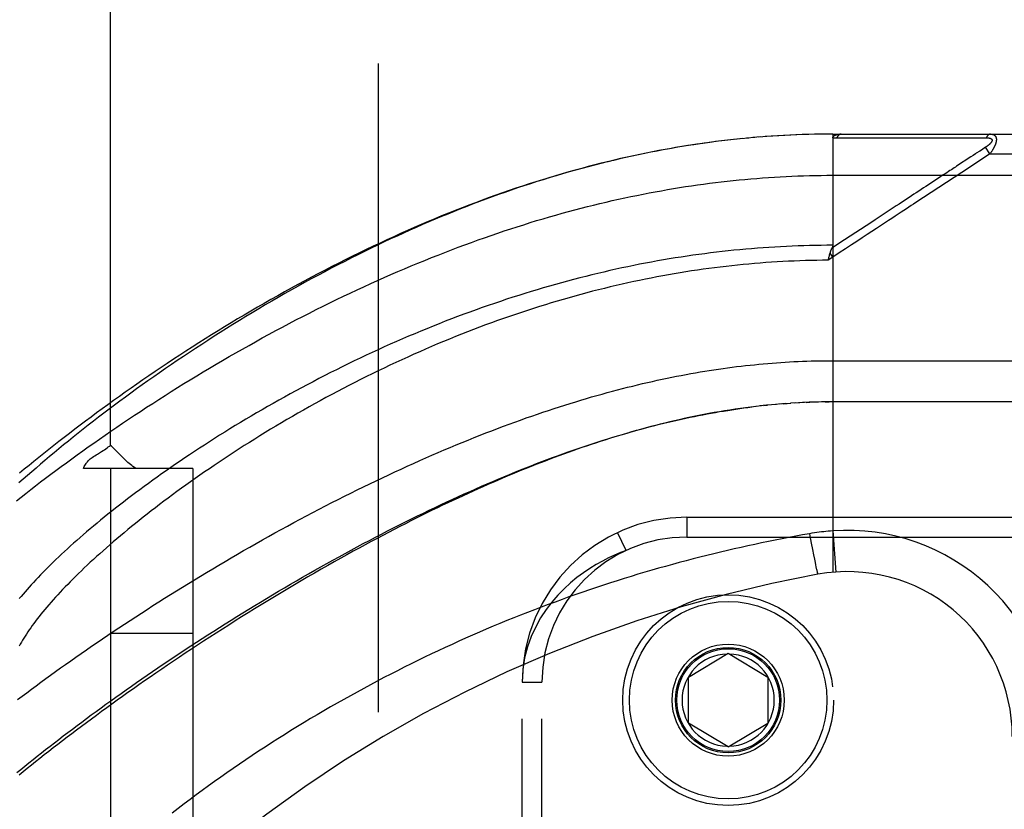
# Model space of a CAD drawing. Header units: inches. Extents: x 0 to 179, y 0 to 116.
# Tile 177 of 234: x 78.4 to 79.89, y 76.83 to 78.03. Entities that reach past the tile are written whole.
import ezdxf

# ---------------------------------------------------------------- set-up
doc = ezdxf.new("R2010")
doc.units = ezdxf.units.IN
doc.header["$LTSCALE"] = 9.842105
doc.header["$MEASUREMENT"] = 0
doc.linetypes.add('HIDDEN', pattern=[0.2, 0.1, -0.1])
for name, color, linetype in [('DEFAULT_2', 8, 'HIDDEN'), ('RIGHTHAND_DOOR_ASSEMBLY', 7, 'CONTINUOUS'), ('SUBPANEL', 7, 'CONTINUOUS')]:
    doc.layers.add(name, color=color, linetype=linetype)

msp = doc.modelspace()

# ---------------------------------------------------------------- linework, layer by layer
at = {"layer": 'DEFAULT_2', "color": 8, "linetype": 'HIDDEN'}
msp.add_line((78.9445, 79.9273), (78.9445, 34.8233), dxfattribs=at)
at = {"layer": 'RIGHTHAND_DOOR_ASSEMBLY', "color": 8, "linetype": 'HIDDEN'}
for p, q in [((79.4975, 77.8448), (79.4846, 77.8435)), ((79.5066, 77.8457), (79.494, 77.8445)), ((79.5158, 77.8465), (79.5034, 77.8454)), ((79.5249, 77.8473), (79.5128, 77.8463)), ((79.5341, 77.848), (79.5222, 77.8471)), ((79.5432, 77.8486), (79.5315, 77.8478)), ((79.5523, 77.8492), (79.5409, 77.8484)), ((79.5614, 77.8497), (79.5503, 77.849)), ((79.5705, 77.8501), (79.5596, 77.8496)), ((79.5797, 77.8505), (79.569, 77.8501)), ((79.5888, 77.8508), (79.5783, 77.8505)), ((79.5978, 77.8511), (79.5876, 77.8508)), ((79.6069, 77.8513), (79.597, 77.8511)), ((79.616, 77.8515), (79.6063, 77.8513)), ((79.6251, 77.8516), (79.6156, 77.8515)), ((79.6342, 77.8516), (79.6249, 77.8516)), ((79.6342, 77.8516), (80.508, 77.8516)), ((79.6342, 77.8516), (79.6342, 77.1869)), ((79.6402, 77.8459), (79.6643, 77.8459)), ((79.8329, 77.846), (79.8366, 77.846)), ((79.8366, 77.846), (79.84, 77.846)), ((79.84, 77.846), (79.8432, 77.846)), ((79.8432, 77.846), (79.8479, 77.846)), ((79.8479, 77.846), (79.8509, 77.8461)), ((79.8509, 77.8461), (79.8671, 77.8461)), ((79.4514, 77.8395), (79.4373, 77.8376)), ((79.4607, 77.8407), (79.4468, 77.8389)), ((79.4699, 77.8418), (79.4562, 77.8402)), ((79.4791, 77.8429), (79.4657, 77.8413)), ((79.4883, 77.8439), (79.4751, 77.8425)), ((79.8659, 77.8316), (79.8596, 77.8275)), ((79.8725, 77.8216), (79.8659, 77.8316)), ((79.8436, 77.817), (79.8221, 77.8029)), ((79.8725, 77.8216), (79.8414, 77.8011)), ((79.8472, 77.8194), (79.8436, 77.817)), ((79.8572, 77.8259), (79.852, 77.8225)), ((79.8596, 77.8275), (79.8572, 77.8259)), ((79.8725, 77.8216), (80.538, 77.8216)), ((79.6342, 77.7891), (80.538, 77.7891)), ((79.7959, 77.7857), (79.7828, 77.777)), ((79.6522, 77.6912), (79.633, 77.6786)), ((79.6284, 77.6646), (79.6287, 77.6658)), ((79.6342, 77.6648), (79.6301, 77.6711)), ((79.6342, 77.6648), (79.6274, 77.6603)), ((79.6274, 77.6603), (79.6281, 77.6634)), ((79.6281, 77.6634), (79.6284, 77.6646)), ((79.6342, 77.5078), (80.538, 77.5078)), ((79.5558, 77.4422), (79.5472, 77.4415)), ((79.5628, 77.4427), (79.5531, 77.442)), ((79.5589, 77.4425), (79.5648, 77.4429)), ((79.5628, 77.4427), (79.5706, 77.4433)), ((79.5769, 77.4437), (79.5699, 77.4432)), ((79.584, 77.4441), (79.5764, 77.4436)), ((79.5911, 77.4444), (79.5823, 77.444)), ((79.5938, 77.4445), (79.5996, 77.4447)), ((79.6127, 77.4451), (79.6054, 77.4449)), ((79.6199, 77.4452), (79.6112, 77.4451)), ((79.6227, 77.4453), (79.6285, 77.4453)), ((80.508, 77.4453), (79.6342, 77.4453)), ((79.526, 77.4394), (79.5175, 77.4384)), ((79.5294, 77.4398), (79.5354, 77.4404)), ((79.413, 77.2703), (80.5392, 77.2703)), ((79.413, 77.2703), (79.413, 77.2403)), ((79.6342, 77.2496), (79.6387, 77.1872)), ((79.413, 77.2403), (80.5692, 77.2403)), ((79.5989, 77.2453), (79.5995, 77.2419)), ((79.5995, 77.2419), (79.6016, 77.2308)), ((79.3205, 75.7807), (79.3205, 77.22)), ((79.6016, 77.2308), (79.6034, 77.2212)), ((79.6034, 77.2212), (79.605, 77.2132)), ((79.605, 77.2132), (79.6063, 77.2067)), ((79.6063, 77.2067), (79.6073, 77.2017)), ((79.6073, 77.2017), (79.6081, 77.1979)), ((79.6081, 77.1979), (79.6087, 77.1952)), ((79.6087, 77.1952), (79.6092, 77.1927)), ((79.6092, 77.1927), (79.6095, 77.1916)), ((79.6095, 77.1916), (79.6098, 77.19)), ((79.6098, 77.19), (79.61, 77.1891)), ((79.61, 77.1891), (79.6103, 77.1882)), ((79.6103, 77.1882), (79.6105, 77.1874)), ((79.6105, 77.1874), (79.6106, 77.1867)), ((79.4155, 77.0278), (79.4755, 77.0639)), ((79.4755, 77.0639), (79.5355, 77.0278)), ((79.4155, 76.9578), (79.4155, 77.0278)), ((79.5355, 77.0278), (79.5355, 76.9578)), ((79.163, 77.0203), (79.193, 77.0203)), ((79.163, 75.9803), (79.163, 77.0203)), ((79.193, 75.9803), (79.193, 77.0203)), ((79.4755, 76.9218), (79.4155, 76.9578)), ((79.4755, 76.9218), (79.5355, 76.9578))]:
    msp.add_line(p, q, dxfattribs=at)
for points in [[(79.6342, 77.8458), (79.6342, 77.8459), (79.6342, 77.8461), (79.6342, 77.8462), (79.6343, 77.8464), (79.6343, 77.8465), (79.6343, 77.8467), (79.6344, 77.8468), (79.6344, 77.847), (79.6345, 77.8471), (79.6345, 77.8472), (79.6346, 77.8474), (79.6347, 77.8475), (79.6347, 77.8476), (79.6348, 77.8478), (79.6349, 77.8479), (79.635, 77.848), (79.6351, 77.8482), (79.6352, 77.8483), (79.6353, 77.8484), (79.6354, 77.8485), (79.6356, 77.8487), (79.6357, 77.8488), (79.6358, 77.8489), (79.636, 77.849), (79.6361, 77.8491), (79.6363, 77.8492), (79.6365, 77.8494), (79.6366, 77.8495), (79.6368, 77.8496), (79.637, 77.8497), (79.6372, 77.8498), (79.6375, 77.8499), (79.6377, 77.85), (79.6379, 77.8501), (79.6382, 77.8502), (79.6384, 77.8503), (79.6387, 77.8504), (79.639, 77.8505), (79.6393, 77.8506), (79.6396, 77.8507), (79.64, 77.8508), (79.6403, 77.8509), (79.6407, 77.851), (79.641, 77.8511), (79.6414, 77.8511), (79.6418, 77.8512), (79.6423, 77.8513), (79.6427, 77.8513), (79.6432, 77.8514), (79.6437, 77.8514), (79.6442, 77.8515), (79.6447, 77.8515), (79.6452, 77.8516), (79.6458, 77.8516), (79.6463, 77.8516), (79.6469, 77.8516)], [(79.6342, 77.8458), (79.6352, 77.8458), (79.6362, 77.8459), (79.6372, 77.8459), (79.6382, 77.8459), (79.6392, 77.8459), (79.6402, 77.8459)], [(79.6469, 77.8516), (79.6467, 77.8516), (79.6465, 77.8516), (79.6462, 77.8516), (79.646, 77.8515), (79.6458, 77.8515), (79.6456, 77.8514), (79.6453, 77.8513), (79.6451, 77.8513), (79.6449, 77.8512), (79.6447, 77.8511), (79.6445, 77.851), (79.6443, 77.8508), (79.644, 77.8507), (79.6438, 77.8506), (79.6436, 77.8504), (79.6434, 77.8503), (79.6432, 77.8501), (79.643, 77.8499), (79.6428, 77.8497), (79.6426, 77.8495), (79.6424, 77.8493), (79.6422, 77.8491), (79.642, 77.8489), (79.6419, 77.8487), (79.6417, 77.8484), (79.6415, 77.8482), (79.6413, 77.8479), (79.6412, 77.8477), (79.641, 77.8474), (79.6408, 77.8471), (79.6407, 77.8468), (79.6405, 77.8465), (79.6404, 77.8462), (79.6402, 77.8459)], [(79.6643, 77.8459), (79.6696, 77.8459), (79.6748, 77.8459), (79.6798, 77.8459), (79.6847, 77.8459), (79.6895, 77.8459), (79.6943, 77.8459), (79.6988, 77.8459), (79.7033, 77.8459), (79.7075, 77.8459), (79.7117, 77.8459), (79.7156, 77.8459), (79.7195, 77.8459), (79.7233, 77.8459), (79.7271, 77.8459), (79.7309, 77.8459), (79.7347, 77.8459), (79.7462, 77.846)], [(79.7462, 77.846), (79.7499, 77.846), (79.7536, 77.846), (79.7571, 77.846), (79.7605, 77.846), (79.7638, 77.846), (79.7669, 77.846), (79.7754, 77.846)], [(79.7754, 77.846), (79.7781, 77.846), (79.7807, 77.846), (79.7833, 77.846), (79.7859, 77.846), (79.7884, 77.846), (79.7936, 77.846)], [(79.7936, 77.846), (79.7962, 77.846), (79.7987, 77.846), (79.8039, 77.846)], [(79.8039, 77.846), (79.8065, 77.846), (79.8091, 77.846), (79.8117, 77.846), (79.8266, 77.846)], [(79.8266, 77.846), (79.8288, 77.846), (79.8329, 77.846)], [(79.8671, 77.8461), (79.8675, 77.8461), (79.868, 77.8461), (79.8684, 77.8461), (79.8687, 77.8461), (79.8691, 77.8461), (79.8695, 77.846), (79.8698, 77.846), (79.8701, 77.846), (79.8704, 77.8459), (79.8707, 77.8459), (79.871, 77.8458), (79.8713, 77.8458), (79.8715, 77.8457), (79.8718, 77.8457), (79.872, 77.8456), (79.8722, 77.8456), (79.8725, 77.8455), (79.8727, 77.8455), (79.8729, 77.8454), (79.8731, 77.8453), (79.8732, 77.8453), (79.8734, 77.8452), (79.8736, 77.8451), (79.8737, 77.845), (79.8739, 77.845), (79.874, 77.8449), (79.8742, 77.8448), (79.8743, 77.8447), (79.8744, 77.8446), (79.8746, 77.8446), (79.8747, 77.8445), (79.8748, 77.8444), (79.8749, 77.8443), (79.875, 77.8442), (79.8751, 77.8441), (79.8752, 77.844), (79.8752, 77.8439), (79.8753, 77.8438), (79.8754, 77.8437), (79.8755, 77.8436), (79.8755, 77.8435), (79.8756, 77.8434), (79.8756, 77.8433), (79.8757, 77.8432), (79.8757, 77.8431), (79.8757, 77.843), (79.8758, 77.8428), (79.8758, 77.8427), (79.8758, 77.8426), (79.8758, 77.8425), (79.8758, 77.8424), (79.8758, 77.8422), (79.8758, 77.8421), (79.8758, 77.842), (79.8758, 77.8418), (79.8758, 77.8417), (79.8758, 77.8416), (79.8757, 77.8414), (79.8757, 77.8413), (79.8756, 77.8411), (79.8756, 77.841), (79.8755, 77.8408), (79.8755, 77.8407), (79.8754, 77.8405), (79.8753, 77.8404), (79.8753, 77.8402), (79.8752, 77.8401), (79.8751, 77.8399), (79.875, 77.8398), (79.8749, 77.8396), (79.8748, 77.8394), (79.8747, 77.8392), (79.8746, 77.8391), (79.8744, 77.8389), (79.8743, 77.8387), (79.8742, 77.8385), (79.874, 77.8384), (79.8738, 77.8382), (79.8737, 77.838), (79.8735, 77.8378), (79.8733, 77.8376), (79.8731, 77.8374), (79.8729, 77.8372), (79.8727, 77.837), (79.8725, 77.8367), (79.8723, 77.8365), (79.8721, 77.8363), (79.8718, 77.8361), (79.8716, 77.8359), (79.8713, 77.8356), (79.871, 77.8354), (79.8707, 77.8351), (79.8704, 77.8349), (79.8701, 77.8346), (79.8697, 77.8343), (79.8694, 77.8341), (79.869, 77.8338), (79.8686, 77.8335), (79.8682, 77.8332), (79.8678, 77.8329), (79.8673, 77.8326), (79.8669, 77.8323), (79.8664, 77.8319), (79.8659, 77.8316)], [(79.8737, 77.8516), (79.8735, 77.8516), (79.8733, 77.8516), (79.873, 77.8516), (79.8728, 77.8515), (79.8726, 77.8515), (79.8724, 77.8514), (79.8722, 77.8514), (79.8719, 77.8513), (79.8717, 77.8512), (79.8715, 77.8511), (79.8713, 77.851), (79.8711, 77.8509), (79.8709, 77.8508), (79.8707, 77.8506), (79.8704, 77.8505), (79.8702, 77.8503), (79.87, 77.8502), (79.8698, 77.85), (79.8696, 77.8498), (79.8694, 77.8496), (79.8693, 77.8494), (79.8691, 77.8492), (79.8689, 77.849), (79.8687, 77.8488), (79.8685, 77.8485), (79.8683, 77.8483), (79.8682, 77.8481), (79.868, 77.8478), (79.8678, 77.8475), (79.8677, 77.8473), (79.8675, 77.847), (79.8674, 77.8467), (79.8672, 77.8464), (79.8671, 77.8461)], [(79.8737, 77.8516), (79.8742, 77.8516), (79.8746, 77.8516), (79.875, 77.8515), (79.8754, 77.8515), (79.8757, 77.8515), (79.8761, 77.8514), (79.8764, 77.8513), (79.8767, 77.8512), (79.8771, 77.8512), (79.8773, 77.8511), (79.8776, 77.851), (79.8779, 77.8509), (79.8782, 77.8508), (79.8784, 77.8506), (79.8786, 77.8505), (79.8789, 77.8504), (79.8791, 77.8503), (79.8793, 77.8501), (79.8795, 77.85), (79.8797, 77.8499), (79.8799, 77.8497), (79.88, 77.8496), (79.8802, 77.8494), (79.8803, 77.8492), (79.8805, 77.8491), (79.8806, 77.8489), (79.8808, 77.8487), (79.8809, 77.8486), (79.881, 77.8484), (79.8812, 77.8482), (79.8813, 77.848), (79.8814, 77.8478), (79.8815, 77.8476), (79.8816, 77.8475), (79.8817, 77.8473), (79.8818, 77.8471), (79.8818, 77.8468), (79.8819, 77.8466), (79.882, 77.8464), (79.882, 77.8462), (79.8821, 77.846), (79.8822, 77.8458), (79.8822, 77.8455), (79.8822, 77.8453), (79.8823, 77.8451), (79.8823, 77.8448), (79.8823, 77.8446), (79.8824, 77.8443), (79.8824, 77.8441), (79.8824, 77.8438), (79.8824, 77.8436), (79.8824, 77.8433), (79.8824, 77.843), (79.8824, 77.8428), (79.8824, 77.8425), (79.8824, 77.8422), (79.8823, 77.8419), (79.8823, 77.8416), (79.8823, 77.8413), (79.8822, 77.841), (79.8822, 77.8407), (79.8821, 77.8404), (79.8821, 77.8401), (79.882, 77.8398), (79.8819, 77.8395), (79.8819, 77.8392), (79.8818, 77.8388), (79.8817, 77.8385), (79.8816, 77.8382), (79.8815, 77.8378), (79.8814, 77.8375), (79.8813, 77.8371), (79.8811, 77.8368), (79.881, 77.8364), (79.8809, 77.836), (79.8807, 77.8357), (79.8806, 77.8353), (79.8804, 77.8349), (79.8803, 77.8345), (79.8801, 77.8341), (79.8799, 77.8337), (79.8797, 77.8333), (79.8795, 77.8329), (79.8793, 77.8324), (79.8791, 77.832), (79.8789, 77.8316), (79.8787, 77.8311), (79.8784, 77.8306), (79.8782, 77.8302), (79.8779, 77.8297), (79.8776, 77.8292), (79.8773, 77.8287), (79.877, 77.8282), (79.8767, 77.8276), (79.8763, 77.8271), (79.876, 77.8265), (79.8756, 77.826), (79.8752, 77.8254), (79.8748, 77.8248), (79.8744, 77.8242), (79.874, 77.8235), (79.8735, 77.8229), (79.873, 77.8223), (79.8725, 77.8216)], [(79.4422, 77.8383), (79.4329, 77.837), (79.4236, 77.8356), (79.4144, 77.8342), (79.405, 77.8327), (79.3957, 77.8311), (79.3864, 77.8295), (79.377, 77.8278), (79.3676, 77.826), (79.3582, 77.8242), (79.3488, 77.8223), (79.3394, 77.8203), (79.3299, 77.8183), (79.3204, 77.8162), (79.3109, 77.814), (79.3014, 77.8118), (79.2918, 77.8095), (79.2822, 77.8071), (79.2726, 77.8046), (79.263, 77.8021), (79.2534, 77.7996), (79.2437, 77.7969), (79.234, 77.7942), (79.2243, 77.7914), (79.2146, 77.7885), (79.2048, 77.7856), (79.195, 77.7825), (79.1852, 77.7795), (79.1754, 77.7763), (79.1657, 77.7731), (79.156, 77.7699), (79.1462, 77.7666), (79.1366, 77.7632), (79.1269, 77.7598), (79.1173, 77.7563), (79.1077, 77.7528), (79.0981, 77.7492), (79.0885, 77.7456), (79.079, 77.7419), (79.0694, 77.7381), (79.0598, 77.7343), (79.0502, 77.7304), (79.0406, 77.7265), (79.031, 77.7225), (79.0214, 77.7184), (79.0118, 77.7143), (79.0022, 77.7101), (78.9926, 77.7058), (78.9829, 77.7015), (78.9732, 77.697), (78.9634, 77.6925), (78.9536, 77.688), (78.9437, 77.6833), (78.9338, 77.6785), (78.9239, 77.6736), (78.9138, 77.6687), (78.9038, 77.6637), (78.8937, 77.6585), (78.8835, 77.6533), (78.8734, 77.6481), (78.8633, 77.6427), (78.8531, 77.6373), (78.843, 77.6319), (78.8329, 77.6264), (78.8229, 77.6208), (78.8129, 77.6152), (78.8029, 77.6096), (78.7929, 77.6039), (78.783, 77.5981), (78.7731, 77.5924), (78.7632, 77.5865), (78.7534, 77.5807), (78.7436, 77.5748), (78.7339, 77.5688), (78.7242, 77.5629), (78.7146, 77.5569), (78.705, 77.5508), (78.6955, 77.5448), (78.6861, 77.5387), (78.6767, 77.5326), (78.6673, 77.5265), (78.6581, 77.5204), (78.6489, 77.5143), (78.6397, 77.5081), (78.6307, 77.5019), (78.6217, 77.4958), (78.6128, 77.4896), (78.604, 77.4834), (78.5952, 77.4773), (78.5865, 77.4711), (78.5779, 77.4649), (78.5694, 77.4587), (78.561, 77.4526), (78.5527, 77.4464), (78.5445, 77.4403), (78.5363, 77.4342), (78.5282, 77.4281), (78.5203, 77.422), (78.5124, 77.4159), (78.5046, 77.4099), (78.4969, 77.4038), (78.4893, 77.3978), (78.4818, 77.3918), (78.4744, 77.3859), (78.4671, 77.38), (78.4599, 77.3741), (78.4528, 77.3682), (78.4458, 77.3624), (78.4389, 77.3566), (78.4321, 77.3508), (78.4254, 77.345), (78.4188, 77.3394), (78.4122, 77.3337), (78.4058, 77.3281), (78.3995, 77.3225)], [(79.4373, 77.8376), (79.4278, 77.8362), (79.4182, 77.8348), (79.4087, 77.8333), (79.3992, 77.8317), (79.3896, 77.83), (79.38, 77.8283), (79.3704, 77.8266), (79.3608, 77.8247), (79.3511, 77.8228), (79.3415, 77.8208), (79.3318, 77.8187), (79.3221, 77.8166), (79.3123, 77.8144), (79.3026, 77.8121), (79.2928, 77.8098), (79.283, 77.8074), (79.2732, 77.8049), (79.2633, 77.8024), (79.2534, 77.7997), (79.2435, 77.797), (79.2336, 77.7943), (79.2237, 77.7914), (79.2137, 77.7885), (79.2037, 77.7855), (79.1937, 77.7824), (79.1837, 77.7793), (79.1736, 77.7761), (79.1635, 77.7728), (79.1534, 77.7694), (79.1433, 77.766), (79.1331, 77.7624), (79.1229, 77.7588), (79.1127, 77.7552), (79.1025, 77.7514), (79.0923, 77.7476), (79.082, 77.7437), (79.0717, 77.7398), (79.0614, 77.7357), (79.0511, 77.7316), (79.0408, 77.7274), (79.0304, 77.7231), (79.0201, 77.7188), (79.0097, 77.7144), (78.9993, 77.7099), (78.9889, 77.7053), (78.9785, 77.7007), (78.9681, 77.696), (78.9577, 77.6912), (78.9473, 77.6864), (78.9369, 77.6815), (78.9265, 77.6765), (78.916, 77.6715), (78.9056, 77.6664), (78.8952, 77.6612), (78.8848, 77.656), (78.8744, 77.6507), (78.864, 77.6453), (78.8537, 77.6399), (78.8433, 77.6345), (78.833, 77.629), (78.8227, 77.6234), (78.8124, 77.6178), (78.8022, 77.6121), (78.792, 77.6064), (78.7818, 77.6006), (78.7716, 77.5948), (78.7615, 77.589), (78.7514, 77.5831), (78.7413, 77.5771), (78.7313, 77.5712), (78.7213, 77.5652), (78.7114, 77.5591), (78.7015, 77.5531), (78.6917, 77.547), (78.6819, 77.5409), (78.6722, 77.5347), (78.6625, 77.5286), (78.6529, 77.5224), (78.6434, 77.5162), (78.6339, 77.51), (78.6245, 77.5037), (78.6152, 77.4975), (78.6059, 77.4912), (78.5967, 77.485), (78.5876, 77.4787), (78.5785, 77.4724), (78.5695, 77.4662), (78.5606, 77.4599), (78.5518, 77.4536), (78.5431, 77.4474), (78.5344, 77.4411), (78.5258, 77.4349), (78.5173, 77.4286), (78.5089, 77.4224), (78.5006, 77.4162), (78.4923, 77.41), (78.4842, 77.4038), (78.4761, 77.3976), (78.4681, 77.3915), (78.4602, 77.3853), (78.4524, 77.3792), (78.4447, 77.3731), (78.4371, 77.3671), (78.4296, 77.361), (78.4222, 77.355), (78.4148, 77.349), (78.4076, 77.343), (78.4004, 77.3371)], [(79.852, 77.8225), (79.8506, 77.8215), (79.8472, 77.8194)], [(79.8414, 77.8011), (79.7604, 77.7478), (79.7569, 77.7455), (79.7533, 77.7431), (79.7496, 77.7407), (79.7459, 77.7382), (79.7419, 77.7357), (79.7378, 77.733), (79.7334, 77.7301), (79.7288, 77.727), (79.7238, 77.7238), (79.7185, 77.7203), (79.7128, 77.7165), (79.7068, 77.7126), (79.7004, 77.7084), (79.6936, 77.7039), (79.6864, 77.6992), (79.6789, 77.6942), (79.6709, 77.6889), (79.6624, 77.6834), (79.6535, 77.6775), (79.6441, 77.6713), (79.6342, 77.6648)], [(79.8221, 77.8029), (79.8202, 77.8016), (79.8182, 77.8003), (79.8162, 77.799), (79.8141, 77.7976), (79.812, 77.7962), (79.8097, 77.7947), (79.8073, 77.7931), (79.8047, 77.7914), (79.8019, 77.7896), (79.7959, 77.7857)], [(78.3955, 77.2951), (78.4027, 77.3008), (78.4099, 77.3065), (78.4173, 77.3123), (78.4248, 77.318), (78.4324, 77.3238), (78.44, 77.3296), (78.4478, 77.3355), (78.4556, 77.3413), (78.4636, 77.3472), (78.4716, 77.3531), (78.4798, 77.359), (78.488, 77.365), (78.4963, 77.371), (78.5047, 77.3769), (78.5132, 77.3829), (78.5217, 77.3889), (78.5304, 77.3949), (78.5391, 77.4009), (78.5479, 77.4069), (78.5568, 77.413), (78.5658, 77.419), (78.5748, 77.425), (78.584, 77.431), (78.5932, 77.4371), (78.6024, 77.4431), (78.6118, 77.4491), (78.6212, 77.4551), (78.6306, 77.461), (78.6402, 77.467), (78.6497, 77.473), (78.6594, 77.4789), (78.6691, 77.4848), (78.6789, 77.4907), (78.6887, 77.4966), (78.6985, 77.5024), (78.7084, 77.5082), (78.7184, 77.514), (78.7284, 77.5197), (78.7384, 77.5254), (78.7485, 77.5311), (78.7586, 77.5367), (78.7687, 77.5423), (78.7789, 77.5479), (78.789, 77.5534), (78.7993, 77.5588), (78.8095, 77.5642), (78.8197, 77.5696), (78.83, 77.5749), (78.8403, 77.5801), (78.8506, 77.5853), (78.8609, 77.5905), (78.8712, 77.5956), (78.8815, 77.6006), (78.8918, 77.6056), (78.9021, 77.6105), (78.9124, 77.6153), (78.9228, 77.6201), (78.9331, 77.6248), (78.9434, 77.6294), (78.9537, 77.634), (78.9639, 77.6385), (78.9742, 77.643), (78.9845, 77.6474), (78.9947, 77.6517), (79.0049, 77.6559), (79.0151, 77.6601), (79.0253, 77.6642), (79.0355, 77.6682), (79.0456, 77.6722), (79.0557, 77.6761), (79.0658, 77.6799), (79.0759, 77.6837), (79.0859, 77.6873), (79.096, 77.691), (79.1059, 77.6945), (79.1159, 77.698), (79.1258, 77.7014), (79.1358, 77.7047), (79.1456, 77.7079), (79.1555, 77.7111), (79.1653, 77.7142), (79.1751, 77.7173), (79.1849, 77.7203), (79.1946, 77.7232), (79.2043, 77.726), (79.214, 77.7288), (79.2236, 77.7315), (79.2332, 77.7341), (79.2428, 77.7367), (79.2524, 77.7392), (79.2619, 77.7416), (79.2714, 77.744), (79.2809, 77.7463), (79.2903, 77.7485), (79.2997, 77.7507), (79.3091, 77.7528), (79.3185, 77.7548), (79.3278, 77.7568), (79.3371, 77.7587), (79.3464, 77.7606), (79.3557, 77.7624), (79.3649, 77.7641), (79.3741, 77.7658), (79.3833, 77.7674), (79.3925, 77.7689), (79.4016, 77.7704), (79.4107, 77.7719), (79.4198, 77.7732), (79.4289, 77.7745), (79.438, 77.7758), (79.447, 77.777), (79.4561, 77.7781), (79.4651, 77.7792), (79.4741, 77.7802), (79.483, 77.7812), (79.492, 77.7821), (79.501, 77.783), (79.5099, 77.7837), (79.5188, 77.7845), (79.5278, 77.7852), (79.5367, 77.7858), (79.5456, 77.7864), (79.5544, 77.7869), (79.5633, 77.7874), (79.5722, 77.7878)], [(79.5722, 77.7878), (79.5811, 77.7881), (79.5899, 77.7884), (79.5988, 77.7887), (79.6077, 77.7889), (79.6165, 77.789), (79.6254, 77.7891), (79.6342, 77.7891)], [(79.7828, 77.777), (79.7792, 77.7747), (79.7756, 77.7723), (79.772, 77.7699), (79.7683, 77.7675), (79.7646, 77.7651), (79.7609, 77.7627), (79.7573, 77.7603), (79.7537, 77.7579), (79.75, 77.7555), (79.7463, 77.7531), (79.7426, 77.7506), (79.7387, 77.7481), (79.7347, 77.7454), (79.7305, 77.7427), (79.726, 77.7397), (79.7212, 77.7365)], [(79.7212, 77.7365), (79.7105, 77.7295), (79.7046, 77.7257), (79.6984, 77.7216), (79.6917, 77.7172)], [(79.6917, 77.7172), (79.6694, 77.7025), (79.6522, 77.6912)], [(79.6342, 77.6829), (79.6254, 77.6829), (79.6166, 77.6828), (79.6079, 77.6827), (79.5991, 77.6825), (79.5903, 77.6823), (79.5815, 77.682), (79.5727, 77.6817), (79.5639, 77.6813), (79.5551, 77.6808), (79.5462, 77.6803), (79.5374, 77.6798), (79.5286, 77.6792), (79.5198, 77.6785), (79.5109, 77.6778), (79.5021, 77.6771), (79.4932, 77.6762), (79.4843, 77.6754), (79.4755, 77.6745), (79.4666, 77.6735), (79.4577, 77.6725), (79.4488, 77.6714), (79.4399, 77.6702), (79.431, 77.669), (79.4221, 77.6678), (79.4131, 77.6665), (79.4042, 77.6651), (79.3952, 77.6637), (79.3862, 77.6623), (79.3773, 77.6607), (79.3683, 77.6592), (79.3593, 77.6575), (79.3502, 77.6558), (79.3412, 77.6541), (79.3322, 77.6523), (79.3231, 77.6504), (79.314, 77.6485), (79.305, 77.6465), (79.2959, 77.6445), (79.2867, 77.6424), (79.2776, 77.6403), (79.2685, 77.6381), (79.2593, 77.6358), (79.2502, 77.6335), (79.241, 77.6311), (79.2318, 77.6287), (79.2226, 77.6262), (79.2134, 77.6236), (79.2042, 77.621), (79.195, 77.6183), (79.1857, 77.6156), (79.1765, 77.6128), (79.1672, 77.6099), (79.1579, 77.607), (79.1487, 77.6041), (79.1394, 77.601), (79.1301, 77.5979), (79.1208, 77.5948), (79.1115, 77.5916), (79.1022, 77.5883), (79.0929, 77.585), (79.0836, 77.5816), (79.0742, 77.5782), (79.0649, 77.5747), (79.0556, 77.5712), (79.0463, 77.5676), (79.037, 77.5639), (79.0277, 77.5602), (79.0184, 77.5564), (79.0091, 77.5526), (78.9999, 77.5487), (78.9906, 77.5448), (78.9814, 77.5409), (78.9721, 77.5368), (78.9629, 77.5328), (78.9537, 77.5287), (78.9446, 77.5245), (78.9354, 77.5203), (78.9263, 77.5161), (78.9172, 77.5118), (78.9081, 77.5074), (78.8991, 77.5031), (78.8901, 77.4986), (78.8811, 77.4942), (78.8722, 77.4897), (78.8633, 77.4852), (78.8544, 77.4806), (78.8456, 77.476), (78.8368, 77.4714), (78.8281, 77.4668), (78.8194, 77.4621), (78.8108, 77.4574), (78.8022, 77.4526), (78.7937, 77.4479), (78.7852, 77.4431), (78.7768, 77.4383), (78.7684, 77.4335), (78.7601, 77.4287), (78.7519, 77.4238), (78.7437, 77.419), (78.7356, 77.4141), (78.7275, 77.4093), (78.7196, 77.4044), (78.7117, 77.3995), (78.7038, 77.3946), (78.6961, 77.3897), (78.6884, 77.3848), (78.6808, 77.3799), (78.6733, 77.375), (78.6658, 77.3701), (78.6584, 77.3652), (78.6511, 77.3603), (78.6439, 77.3555), (78.6368, 77.3506), (78.6298, 77.3457), (78.6228, 77.3409), (78.6159, 77.3361), (78.6091, 77.3312), (78.6024, 77.3264), (78.5958, 77.3217), (78.5893, 77.3169), (78.5828, 77.3121), (78.5765, 77.3074), (78.5702, 77.3027), (78.564, 77.298), (78.558, 77.2934), (78.552, 77.2887), (78.5461, 77.2841), (78.5403, 77.2795), (78.5345, 77.275), (78.5289, 77.2704), (78.5234, 77.2659), (78.5179, 77.2614), (78.5126, 77.257), (78.5073, 77.2526), (78.5022, 77.2482), (78.4971, 77.2438), (78.4921, 77.2395), (78.4872, 77.2352), (78.4824, 77.231), (78.4777, 77.2268), (78.4731, 77.2226), (78.4686, 77.2184), (78.4642, 77.2143), (78.4598, 77.2102), (78.4556, 77.2062), (78.4514, 77.2022), (78.4474, 77.1982), (78.4434, 77.1943), (78.4395, 77.1904), (78.4357, 77.1865), (78.4321, 77.1827), (78.4284, 77.179), (78.4249, 77.1752), (78.4215, 77.1715), (78.4182, 77.1679), (78.4149, 77.1643), (78.4118, 77.1607), (78.4087, 77.1571), (78.4057, 77.1536), (78.4028, 77.1502), (78.4, 77.1468)], [(79.6342, 77.6829), (79.6342, 77.6827), (79.6342, 77.6825), (79.6342, 77.6823), (79.6342, 77.6821), (79.6341, 77.6819), (79.6341, 77.6817), (79.634, 77.6815), (79.634, 77.6812), (79.6339, 77.681), (79.6339, 77.6808), (79.6338, 77.6806), (79.6338, 77.6804), (79.6337, 77.6802), (79.6336, 77.6799), (79.6335, 77.6797), (79.6334, 77.6795), (79.6333, 77.6793), (79.6332, 77.679), (79.6331, 77.6788), (79.6328, 77.6781)], [(79.6287, 77.6658), (79.629, 77.667), (79.6291, 77.6676), (79.6293, 77.6682), (79.6294, 77.6688), (79.6296, 77.6694), (79.6298, 77.6699), (79.6299, 77.6705), (79.6301, 77.6711)], [(79.6301, 77.6711), (79.6303, 77.6717), (79.6305, 77.6722), (79.6306, 77.6728), (79.6308, 77.6734), (79.631, 77.6739), (79.6312, 77.6745), (79.6314, 77.675), (79.6316, 77.6755), (79.6318, 77.6761), (79.6321, 77.6766), (79.6323, 77.6771), (79.6325, 77.6776), (79.6328, 77.6781)], [(79.6274, 77.6603), (79.6188, 77.6602), (79.6102, 77.6601), (79.6016, 77.6599), (79.593, 77.6597), (79.5844, 77.6594), (79.5758, 77.6591), (79.5672, 77.6587), (79.5586, 77.6583), (79.55, 77.6578), (79.5414, 77.6572), (79.5328, 77.6566), (79.5242, 77.656), (79.5155, 77.6553), (79.5069, 77.6545), (79.4983, 77.6537), (79.4896, 77.6529), (79.4809, 77.6519), (79.4723, 77.651), (79.4636, 77.6499), (79.4549, 77.6488), (79.4462, 77.6477), (79.4375, 77.6465), (79.4288, 77.6453), (79.4201, 77.644), (79.4113, 77.6426), (79.4026, 77.6412), (79.3938, 77.6397), (79.3851, 77.6382), (79.3763, 77.6366), (79.3675, 77.635), (79.3587, 77.6333), (79.3499, 77.6315), (79.341, 77.6297), (79.3322, 77.6278), (79.3233, 77.6259), (79.3145, 77.6239), (79.3056, 77.6219), (79.2967, 77.6198), (79.2878, 77.6176), (79.2789, 77.6154), (79.2699, 77.6131), (79.261, 77.6108), (79.252, 77.6084), (79.2431, 77.6059), (79.2341, 77.6034), (79.2251, 77.6009), (79.2161, 77.5982), (79.2071, 77.5955), (79.1981, 77.5928), (79.189, 77.59), (79.18, 77.5871), (79.1709, 77.5842), (79.1619, 77.5812), (79.1528, 77.5781), (79.1437, 77.575), (79.1347, 77.5719), (79.1256, 77.5686), (79.1165, 77.5654), (79.1074, 77.562), (79.0983, 77.5586), (79.0892, 77.5552), (79.0801, 77.5516), (79.071, 77.5481), (79.0619, 77.5444), (79.0528, 77.5407), (79.0437, 77.537), (79.0347, 77.5332), (79.0256, 77.5294), (79.0165, 77.5255), (79.0075, 77.5215), (78.9984, 77.5175), (78.9894, 77.5134), (78.9804, 77.5093), (78.9714, 77.5052), (78.9624, 77.501), (78.9534, 77.4967), (78.9445, 77.4924), (78.9356, 77.4881), (78.9267, 77.4837), (78.9178, 77.4792), (78.909, 77.4748), (78.9002, 77.4703), (78.8914, 77.4657), (78.8827, 77.4611), (78.874, 77.4565), (78.8653, 77.4518), (78.8567, 77.4471), (78.8481, 77.4424), (78.8396, 77.4377), (78.8311, 77.4329), (78.8227, 77.4281), (78.8143, 77.4233), (78.806, 77.4184), (78.7977, 77.4135), (78.7894, 77.4086), (78.7813, 77.4037), (78.7732, 77.3988), (78.7651, 77.3939), (78.7571, 77.3889), (78.7492, 77.3839), (78.7414, 77.379), (78.7336, 77.374), (78.7259, 77.369), (78.7182, 77.364), (78.7107, 77.359), (78.7032, 77.354), (78.6957, 77.349), (78.6884, 77.344), (78.6811, 77.339), (78.6739, 77.334), (78.6668, 77.3291), (78.6598, 77.3241), (78.6528, 77.3191), (78.646, 77.3142), (78.6392, 77.3092), (78.6325, 77.3043), (78.6259, 77.2994), (78.6193, 77.2945), (78.6129, 77.2896), (78.6066, 77.2848), (78.6003, 77.28), (78.5941, 77.2751), (78.588, 77.2704), (78.582, 77.2656), (78.5761, 77.2609), (78.5703, 77.2561), (78.5646, 77.2515), (78.559, 77.2468), (78.5534, 77.2422), (78.548, 77.2376), (78.5426, 77.233), (78.5374, 77.2284), (78.5322, 77.2239), (78.5271, 77.2195), (78.5221, 77.215), (78.5172, 77.2106), (78.5124, 77.2062), (78.5077, 77.2019), (78.5031, 77.1976), (78.4986, 77.1933), (78.4942, 77.1891), (78.4898, 77.1849), (78.4856, 77.1807), (78.4814, 77.1766), (78.4773, 77.1725), (78.4734, 77.1685), (78.4695, 77.1645), (78.4657, 77.1605), (78.462, 77.1566), (78.4584, 77.1527), (78.4549, 77.1489), (78.4514, 77.1451), (78.4481, 77.1413), (78.4449, 77.1376), (78.4417, 77.1339), (78.4386, 77.1303), (78.4357, 77.1267), (78.4328, 77.1231), (78.43, 77.1196), (78.4272, 77.1161), (78.4246, 77.1127), (78.4221, 77.1093), (78.4196, 77.106), (78.4173, 77.1027), (78.415, 77.0994), (78.4128, 77.0962), (78.4107, 77.093), (78.4087, 77.0899), (78.4067, 77.0868), (78.4049, 77.0838), (78.4031, 77.0808), (78.4014, 77.0778), (78.3998, 77.0749)], [(79.4815, 77.4979), (79.4883, 77.4988), (79.4951, 77.4996), (79.5019, 77.5004), (79.5087, 77.5011), (79.5154, 77.5018), (79.5221, 77.5025), (79.5288, 77.5031), (79.5355, 77.5037), (79.5421, 77.5042), (79.5488, 77.5047), (79.5554, 77.5052), (79.562, 77.5056), (79.5686, 77.506), (79.5752, 77.5064), (79.5818, 77.5067), (79.5884, 77.5069), (79.5949, 77.5072), (79.6015, 77.5074), (79.608, 77.5076), (79.6146, 77.5077), (79.6211, 77.5078), (79.6277, 77.5078), (79.6342, 77.5078)], [(78.3973, 76.9937), (78.4042, 76.9989), (78.4112, 77.0041), (78.4183, 77.0094), (78.4255, 77.0147), (78.4328, 77.02), (78.4401, 77.0254), (78.4475, 77.0308), (78.455, 77.0362), (78.4626, 77.0416), (78.4703, 77.0471), (78.478, 77.0525), (78.4858, 77.058), (78.4937, 77.0635), (78.5017, 77.069), (78.5097, 77.0746), (78.5179, 77.0801), (78.526, 77.0857), (78.5343, 77.0913), (78.5426, 77.0969), (78.551, 77.1025), (78.5595, 77.1081), (78.568, 77.1137), (78.5766, 77.1193), (78.5853, 77.1249), (78.594, 77.1305), (78.6028, 77.1362), (78.6116, 77.1418), (78.6205, 77.1474), (78.6294, 77.153), (78.6384, 77.1587), (78.6475, 77.1643), (78.6566, 77.1699), (78.6657, 77.1755), (78.6749, 77.181), (78.6841, 77.1866), (78.6934, 77.1921), (78.7027, 77.1977), (78.7121, 77.2032), (78.7214, 77.2087), (78.7308, 77.2142), (78.7403, 77.2196), (78.7497, 77.225), (78.7592, 77.2304), (78.7688, 77.2358), (78.7783, 77.2411), (78.7879, 77.2464), (78.7974, 77.2517), (78.807, 77.2569), (78.8166, 77.2621), (78.8262, 77.2673), (78.8358, 77.2724), (78.8455, 77.2775), (78.8551, 77.2825), (78.8647, 77.2875), (78.8743, 77.2925), (78.8839, 77.2974), (78.8935, 77.3022), (78.9031, 77.307), (78.9127, 77.3118), (78.9223, 77.3165), (78.9319, 77.3211), (78.9414, 77.3257), (78.9509, 77.3302), (78.9604, 77.3347), (78.9699, 77.3391), (78.9793, 77.3435), (78.9887, 77.3478), (78.9981, 77.3521), (79.0075, 77.3562), (79.0168, 77.3604), (79.0261, 77.3644), (79.0353, 77.3684), (79.0445, 77.3724), (79.0537, 77.3763), (79.0628, 77.3801), (79.0719, 77.3838), (79.081, 77.3875), (79.09, 77.3911), (79.099, 77.3947), (79.1079, 77.3982), (79.1168, 77.4016), (79.1256, 77.405), (79.1344, 77.4083), (79.1431, 77.4115), (79.1518, 77.4147), (79.1605, 77.4178), (79.1691, 77.4209), (79.1776, 77.4239), (79.1861, 77.4268), (79.1945, 77.4297), (79.2029, 77.4325), (79.2113, 77.4352), (79.2196, 77.4379), (79.2278, 77.4406), (79.236, 77.4431), (79.2442, 77.4456), (79.2522, 77.4481), (79.2603, 77.4505), (79.2683, 77.4528), (79.2762, 77.4551), (79.2841, 77.4573), (79.292, 77.4595), (79.2998, 77.4616), (79.3076, 77.4636), (79.3153, 77.4656), (79.3229, 77.4676), (79.3306, 77.4694), (79.3381, 77.4713), (79.3457, 77.4731), (79.3531, 77.4748), (79.3606, 77.4765), (79.368, 77.4781), (79.3754, 77.4797), (79.3827, 77.4812), (79.39, 77.4827), (79.3972, 77.4842), (79.4044, 77.4856), (79.4116, 77.4869), (79.4187, 77.4882), (79.4258, 77.4895), (79.4329, 77.4907), (79.4399, 77.4918), (79.4469, 77.493), (79.4539, 77.494), (79.4608, 77.4951), (79.4677, 77.496), (79.4746, 77.497), (79.4815, 77.4979)], [(79.5486, 77.4416), (79.5413, 77.4409), (79.5338, 77.4402), (79.5235, 77.4391)], [(79.6055, 77.4449), (79.5983, 77.4447), (79.5881, 77.4443)], [(79.6342, 77.4453), (79.6271, 77.4453), (79.6169, 77.4452)], [(78.3965, 76.8829), (78.4024, 76.8878), (78.4085, 76.8927), (78.4146, 76.8977), (78.4209, 76.9027), (78.4272, 76.9077), (78.4336, 76.9128), (78.44, 76.9178), (78.4466, 76.923), (78.4532, 76.9281), (78.46, 76.9333), (78.4668, 76.9385), (78.4736, 76.9437), (78.4806, 76.949), (78.4876, 76.9543), (78.4947, 76.9596), (78.5019, 76.9649), (78.5092, 76.9703), (78.5165, 76.9757), (78.524, 76.9811), (78.5315, 76.9865), (78.539, 76.9919), (78.5466, 76.9974), (78.5544, 77.0029), (78.5621, 77.0084), (78.57, 77.0139), (78.5779, 77.0194), (78.5859, 77.0249), (78.5939, 77.0305), (78.602, 77.036), (78.6102, 77.0416), (78.6184, 77.0472), (78.6267, 77.0528), (78.635, 77.0583), (78.6434, 77.0639), (78.6519, 77.0695), (78.6604, 77.0751), (78.669, 77.0807), (78.6776, 77.0863), (78.6862, 77.0919), (78.695, 77.0974), (78.7037, 77.103), (78.7125, 77.1086), (78.7214, 77.1141), (78.7302, 77.1197), (78.7391, 77.1252), (78.7481, 77.1307), (78.7571, 77.1362), (78.7661, 77.1417), (78.7751, 77.1471), (78.7842, 77.1526), (78.7933, 77.158), (78.8024, 77.1633), (78.8115, 77.1687), (78.8207, 77.174), (78.8299, 77.1793), (78.839, 77.1846), (78.8482, 77.1898), (78.8574, 77.195), (78.8666, 77.2002), (78.8758, 77.2053), (78.8851, 77.2104), (78.8943, 77.2154), (78.9035, 77.2204), (78.9127, 77.2254), (78.9219, 77.2303), (78.9311, 77.2352), (78.9403, 77.24), (78.9494, 77.2448), (78.9586, 77.2495), (78.9677, 77.2541), (78.9768, 77.2587), (78.9859, 77.2633), (78.9949, 77.2678), (79.004, 77.2723), (79.013, 77.2766), (79.0219, 77.281), (79.0309, 77.2852), (79.0398, 77.2895), (79.0487, 77.2936), (79.0575, 77.2977), (79.0663, 77.3017), (79.075, 77.3057), (79.0838, 77.3096), (79.0924, 77.3135), (79.1011, 77.3173), (79.1097, 77.321), (79.1182, 77.3247), (79.1267, 77.3282), (79.1351, 77.3318), (79.1435, 77.3353), (79.1519, 77.3387), (79.1602, 77.342), (79.1684, 77.3453), (79.1766, 77.3485), (79.1847, 77.3517), (79.1928, 77.3548), (79.2009, 77.3578), (79.2089, 77.3608), (79.2168, 77.3637), (79.2247, 77.3665), (79.2325, 77.3693), (79.2403, 77.372), (79.248, 77.3747), (79.2556, 77.3773), (79.2632, 77.3798), (79.2708, 77.3823), (79.2783, 77.3848), (79.2857, 77.3871), (79.2931, 77.3894), (79.3005, 77.3917), (79.3078, 77.3939), (79.315, 77.3961), (79.3222, 77.3981), (79.3293, 77.4002), (79.3364, 77.4022), (79.3434, 77.4041), (79.3504, 77.406), (79.3574, 77.4078), (79.3642, 77.4096), (79.3711, 77.4113), (79.3779, 77.413), (79.3846, 77.4146), (79.3913, 77.4162), (79.398, 77.4177), (79.4046, 77.4192), (79.4112, 77.4206), (79.4177, 77.422), (79.4242, 77.4234), (79.4307, 77.4247), (79.4371, 77.4259), (79.4435, 77.4271), (79.4498, 77.4283), (79.4561, 77.4294), (79.4624, 77.4305), (79.4686, 77.4315), (79.4749, 77.4325), (79.481, 77.4335), (79.4872, 77.4344)], [(79.5181, 77.4385), (79.5101, 77.4375), (79.502, 77.4365), (79.494, 77.4354), (79.486, 77.4342), (79.478, 77.433), (79.47, 77.4317), (79.4621, 77.4304), (79.4542, 77.429), (79.4464, 77.4276), (79.4387, 77.4262), (79.431, 77.4246), (79.4235, 77.4231), (79.416, 77.4215), (79.4086, 77.42), (79.4013, 77.4183), (79.3941, 77.4167), (79.3868, 77.415), (79.3796, 77.4132), (79.3725, 77.4114), (79.3653, 77.4096), (79.3582, 77.4078), (79.3512, 77.4059), (79.3441, 77.404), (79.3371, 77.402), (79.33, 77.4), (79.323, 77.398), (79.316, 77.396), (79.3091, 77.3939), (79.3021, 77.3918), (79.2952, 77.3896), (79.2882, 77.3874), (79.2813, 77.3852), (79.2744, 77.3829), (79.2675, 77.3806), (79.2605, 77.3783), (79.2536, 77.3759), (79.2466, 77.3735), (79.2397, 77.3711), (79.2327, 77.3686), (79.2257, 77.3661), (79.2187, 77.3635), (79.2117, 77.3609), (79.2047, 77.3583), (79.1977, 77.3556), (79.1906, 77.3528), (79.1835, 77.3501), (79.1764, 77.3473), (79.1692, 77.3444), (79.162, 77.3415), (79.1548, 77.3386), (79.1476, 77.3356), (79.1403, 77.3325), (79.133, 77.3294), (79.1257, 77.3263), (79.1183, 77.3231), (79.1109, 77.3199), (79.1035, 77.3166), (79.096, 77.3133), (79.0885, 77.3099), (79.0809, 77.3065), (79.0733, 77.303), (79.0656, 77.2994), (79.0579, 77.2958), (79.0501, 77.2921), (79.0423, 77.2884), (79.0344, 77.2846), (79.0264, 77.2808), (79.0184, 77.2769), (79.0104, 77.2729), (79.0022, 77.2688), (78.994, 77.2647), (78.9857, 77.2605), (78.9773, 77.2562), (78.9688, 77.2518), (78.9602, 77.2473), (78.9515, 77.2428), (78.9427, 77.2381), (78.9338, 77.2334), (78.9248, 77.2286), (78.9157, 77.2236), (78.9065, 77.2186), (78.8971, 77.2134), (78.8876, 77.2081), (78.8779, 77.2027), (78.8681, 77.1972), (78.8581, 77.1915), (78.8481, 77.1857), (78.8379, 77.1799), (78.8277, 77.1739), (78.8175, 77.1679), (78.8073, 77.1619), (78.7971, 77.1558), (78.787, 77.1497), (78.7769, 77.1435), (78.7668, 77.1374), (78.7569, 77.1313), (78.747, 77.1251), (78.7371, 77.119), (78.7274, 77.1129), (78.7177, 77.1067), (78.7081, 77.1006), (78.6985, 77.0944), (78.689, 77.0883), (78.6796, 77.0822), (78.6703, 77.0761), (78.6611, 77.07), (78.6519, 77.0639), (78.6428, 77.0579), (78.6338, 77.0518), (78.6249, 77.0458), (78.6161, 77.0398), (78.6073, 77.0338), (78.5987, 77.0278), (78.5901, 77.0219), (78.5816, 77.016), (78.5732, 77.0101), (78.5649, 77.0042), (78.5567, 76.9984), (78.5486, 76.9926), (78.5406, 76.9868), (78.5326, 76.9811), (78.5248, 76.9754), (78.517, 76.9697), (78.5094, 76.9641), (78.5018, 76.9585), (78.4943, 76.9529), (78.4869, 76.9474), (78.4796, 76.9419), (78.4725, 76.9364), (78.4654, 76.931), (78.4584, 76.9256), (78.4515, 76.9203), (78.4446, 76.915), (78.4379, 76.9097), (78.4313, 76.9045), (78.4248, 76.8994), (78.4183, 76.8942), (78.412, 76.8891), (78.4058, 76.8841), (78.3996, 76.8791)], [(79.4872, 77.4344), (79.4933, 77.4353), (79.4994, 77.4361), (79.5054, 77.4369), (79.5115, 77.4377)], [(79.3083, 77.2462), (79.3079, 77.2469), (79.3078, 77.2472)], [(79.6342, 77.2496), (79.6306, 77.2493), (79.6272, 77.249), (79.6239, 77.2487), (79.6205, 77.2483), (79.6171, 77.248), (79.6136, 77.2475), (79.61, 77.247), (79.6063, 77.2465), (79.6026, 77.2459), (79.5989, 77.2453)], [(79.5989, 77.2453), (79.5885, 77.2434), (79.5781, 77.2415), (79.5677, 77.2396), (79.5574, 77.2376), (79.547, 77.2356), (79.5366, 77.2335), (79.5262, 77.2314), (79.5159, 77.2292), (79.5055, 77.2269), (79.4951, 77.2246), (79.4847, 77.2223), (79.4743, 77.2199), (79.4639, 77.2174), (79.4535, 77.2149), (79.443, 77.2124), (79.4326, 77.2097), (79.4222, 77.2071), (79.4118, 77.2043), (79.4013, 77.2016), (79.3909, 77.1987), (79.3804, 77.1958), (79.37, 77.1929), (79.3595, 77.1899), (79.3491, 77.1868), (79.3386, 77.1837), (79.3282, 77.1805), (79.3177, 77.1773), (79.3072, 77.174), (79.2968, 77.1706), (79.2863, 77.1672), (79.2758, 77.1638), (79.2653, 77.1602), (79.2549, 77.1567), (79.2444, 77.153), (79.2339, 77.1493), (79.2234, 77.1456), (79.213, 77.1417), (79.2025, 77.1379), (79.192, 77.1339), (79.1816, 77.1299), (79.1711, 77.1259), (79.1606, 77.1218), (79.1502, 77.1176), (79.1398, 77.1134), (79.1293, 77.1091), (79.1189, 77.1048), (79.1085, 77.1003), (79.098, 77.0959), (79.0876, 77.0913), (79.0772, 77.0868), (79.0668, 77.0821), (79.0565, 77.0774), (79.0461, 77.0726), (79.0357, 77.0678), (79.0254, 77.0629), (79.015, 77.0579), (79.0047, 77.0529), (78.9944, 77.0479), (78.9841, 77.0427), (78.9738, 77.0375), (78.9636, 77.0323), (78.9533, 77.027), (78.9431, 77.0216), (78.9329, 77.0162), (78.9227, 77.0107), (78.9125, 77.0051), (78.9023, 76.9995), (78.8922, 76.9939), (78.8821, 76.9881), (78.872, 76.9824), (78.862, 76.9765), (78.852, 76.9706), (78.842, 76.9647), (78.832, 76.9587), (78.822, 76.9526), (78.8121, 76.9465), (78.8023, 76.9404), (78.7924, 76.9341), (78.7826, 76.9279), (78.7728, 76.9216), (78.7631, 76.9152), (78.7534, 76.9088), (78.7438, 76.9023), (78.7342, 76.8958), (78.7246, 76.8892), (78.7151, 76.8826), (78.7056, 76.876), (78.6962, 76.8693), (78.6869, 76.8626), (78.6776, 76.8558), (78.6683, 76.849), (78.6591, 76.8422), (78.65, 76.8354), (78.6409, 76.8285), (78.6319, 76.8215)], [(79.3205, 77.22), (79.3141, 77.2336), (79.3083, 77.2462)], [(79.3205, 77.22), (79.312, 77.2167), (79.3032, 77.2129), (79.2941, 77.2086), (79.2848, 77.2039), (79.2753, 77.1985), (79.2656, 77.1926), (79.2559, 77.186), (79.246, 77.1787), (79.2363, 77.1706), (79.2266, 77.1618), (79.2171, 77.1522), (79.208, 77.1416), (79.1992, 77.1301), (79.191, 77.1177), (79.1835, 77.1042), (79.1768, 77.0896), (79.1711, 77.0738), (79.1667, 77.057), (79.1639, 77.0392), (79.163, 77.0203)], [(79.6106, 77.1867), (79.6107, 77.1863), (79.6108, 77.186), (79.6109, 77.1857), (79.611, 77.1855), (79.611, 77.1852), (79.6111, 77.185), (79.6112, 77.1848), (79.6112, 77.1846), (79.6113, 77.1844), (79.6114, 77.1843), (79.6114, 77.1841), (79.6115, 77.184), (79.6115, 77.1839), (79.6115, 77.1839), (79.6116, 77.1838), (79.6116, 77.1838), (79.6116, 77.1838)]]:
    msp.add_lwpolyline(points, dxfattribs=at)
for radius in [0.1599, 0.1499, 0.085, 0.08, 0.078]:
    msp.add_circle((79.4755, 76.9928), radius, dxfattribs=at)
for centre, radius, start, end in [((79.413, 77.0203), 0.25, 90, 180), ((79.6565, 76.9378), 0.3125, 0, 94.0875), ((79.413, 77.0203), 0.22, 90, 180), ((79.6565, 76.9378), 0.25, 0, 100.3342), ((79.9704, 75.2162), 2, 100.3342, 132.7959), ((79.4755, 76.9928), 0.07, 91.4692, 268.5308), ((79.4755, 76.9928), 0.07, 271.4692, 88.5308)]:
    msp.add_arc(centre, radius, start, end, dxfattribs=at)
at = {"layer": 'SUBPANEL', "color": 8, "linetype": 'HIDDEN'}
for p, q in [((78.5382, 77.3794), (78.5382, 78.9691)), ((78.5184, 77.3662), (78.5248, 77.3701)), ((78.5569, 77.3611), (78.5504, 77.3677)), ((78.5767, 77.3441), (78.4973, 77.3441)), ((78.5382, 77.3441), (78.5382, 37.4066)), ((78.6632, 77.3441), (78.5767, 77.3441)), ((78.6632, 77.3441), (78.6632, 37.4066)), ((78.6632, 77.0941), (78.5382, 77.0941))]:
    msp.add_line(p, q, dxfattribs=at)
for points in [[(78.5248, 77.3701), (78.527, 77.3714), (78.5292, 77.3728), (78.5312, 77.3741), (78.5332, 77.3755), (78.535, 77.3769), (78.5367, 77.3782), (78.5382, 77.3794)], [(78.5504, 77.3677), (78.5485, 77.3696), (78.5467, 77.3714), (78.5448, 77.3732), (78.543, 77.375), (78.5412, 77.3766), (78.5397, 77.3781), (78.5382, 77.3794)], [(78.4973, 77.3441), (78.4979, 77.3457), (78.4986, 77.3473), (78.4994, 77.3488), (78.5002, 77.3503), (78.5012, 77.3517), (78.5022, 77.3531), (78.5034, 77.3546), (78.5047, 77.356), (78.5061, 77.3574), (78.5077, 77.3588), (78.5092, 77.36), (78.5108, 77.3612), (78.5126, 77.3625), (78.5144, 77.3637), (78.5164, 77.365), (78.5184, 77.3662)], [(78.5767, 77.3441), (78.5746, 77.3457), (78.5725, 77.3472), (78.5705, 77.3488), (78.5685, 77.3504), (78.5667, 77.3519), (78.5649, 77.3535), (78.5632, 77.355), (78.5615, 77.3565), (78.56, 77.3581), (78.5584, 77.3596), (78.5569, 77.3611)]]:
    msp.add_lwpolyline(points, dxfattribs=at)

doc.saveas('drawing.dxf')
